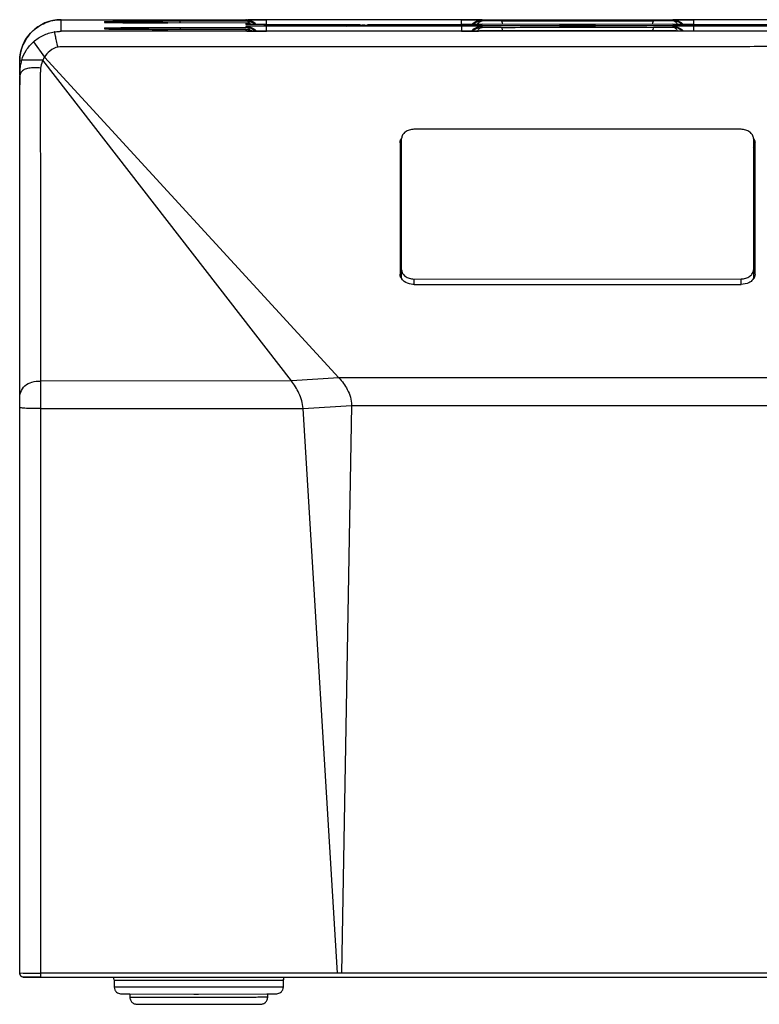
# Model space of a CAD drawing. Header units: inches. Extents: x 0 to 17, y 0 to 11.
# Tile 2 of 35: x 4.7 to 5.8, y 1.3 to 2.8. Entities that reach past the tile are written whole.
import ezdxf

# ---------------------------------------------------------------- set-up
doc = ezdxf.new("R2010")
doc.units = ezdxf.units.IN
doc.header["$LTSCALE"] = 0.935
doc.header["$MEASUREMENT"] = 0
doc.layers.get('0').update_dxf_attribs({"linetype": 'CONTINUOUS'})

msp = doc.modelspace()

# ---------------------------------------------------------------- linework, layer by layer
at = {"color": 6, "linetype": 'Continuous'}
for p, q in [((4.7596, 2.74), (4.7596, 2.7566)), ((4.7596, 2.7566), (4.7596, 2.7566)), ((4.7596, 2.7566), (5.0542, 2.7566)), ((4.7596, 2.7566), (5.0542, 2.7566)), ((4.8221, 2.754), (4.8257, 2.7542)), ((4.8221, 2.754), (4.8221, 2.7527)), ((4.8221, 2.7527), (4.8228, 2.7527)), ((4.8256, 2.7526), (4.8226, 2.7527)), ((4.8293, 2.7526), (4.8256, 2.7526)), ((4.8302, 2.7525), (4.8293, 2.7526)), ((4.8382, 2.7524), (4.8302, 2.7525)), ((4.9126, 2.7548), (4.9298, 2.7548)), ((4.9298, 2.7548), (5.0246, 2.7548)), ((5.0275, 2.7563), (5.0246, 2.7562)), ((5.0246, 2.7562), (5.0246, 2.7548)), ((5.0303, 2.7564), (5.0275, 2.7563)), ((5.0501, 2.7564), (5.0303, 2.7564)), ((5.0542, 2.7564), (5.0501, 2.7564)), ((5.3336, 2.7565), (5.0542, 2.7564)), ((5.0542, 2.7506), (5.0542, 2.7564)), ((5.3336, 2.7566), (5.6663, 2.7567)), ((5.3336, 2.7566), (5.6663, 2.7567)), ((5.3336, 2.7506), (5.3336, 2.7565)), ((5.3377, 2.7565), (5.3336, 2.7565)), ((5.3602, 2.7564), (5.3377, 2.7565)), ((5.3632, 2.7563), (5.3602, 2.7564)), ((5.3616, 2.7546), (5.3632, 2.7549)), ((5.3632, 2.7549), (5.3632, 2.7563)), ((5.3906, 2.7549), (5.3632, 2.7549)), ((5.6367, 2.7549), (5.6094, 2.7549)), ((5.6397, 2.7564), (5.6367, 2.7563)), ((5.6367, 2.7563), (5.6367, 2.7549)), ((5.6383, 2.7547), (5.6367, 2.7549)), ((5.6424, 2.7564), (5.6397, 2.7564)), ((5.6622, 2.7565), (5.6424, 2.7564)), ((5.6663, 2.7565), (5.6622, 2.7565)), ((5.6663, 2.7565), (5.6663, 2.7496)), ((5.9457, 2.7565), (5.6663, 2.7565)), ((6.2403, 2.7401), (4.7596, 2.74)), ((4.8221, 2.7448), (4.8257, 2.745)), ((4.8221, 2.7448), (4.8221, 2.7435)), ((4.8221, 2.7435), (4.8228, 2.7435)), ((4.8256, 2.7434), (4.8226, 2.7435)), ((4.8293, 2.7433), (4.8256, 2.7434)), ((4.8302, 2.7433), (4.8293, 2.7433)), ((4.8382, 2.7432), (4.8302, 2.7433)), ((4.8428, 2.7524), (4.8382, 2.7524)), ((4.8428, 2.7431), (4.8382, 2.7432)), ((4.8571, 2.7523), (4.8428, 2.7524)), ((4.8571, 2.743), (4.8428, 2.7431)), ((4.8619, 2.7522), (4.8571, 2.7523)), ((4.8619, 2.743), (4.8571, 2.743)), ((4.8829, 2.7521), (4.8619, 2.7522)), ((4.8829, 2.7429), (4.8619, 2.743)), ((4.8855, 2.7521), (4.8829, 2.7521)), ((4.8855, 2.7429), (4.8829, 2.7429)), ((4.9128, 2.7521), (4.8855, 2.7521)), ((4.9128, 2.7428), (4.8855, 2.7429)), ((4.9126, 2.7455), (4.9298, 2.7455)), ((4.9128, 2.7521), (4.9128, 2.7521)), ((5.0246, 2.7518), (4.9128, 2.7521)), ((4.9128, 2.7428), (4.9128, 2.7428)), ((5.0246, 2.7426), (4.9128, 2.7428)), ((4.9298, 2.7455), (5.0246, 2.7456)), ((5.0246, 2.7518), (5.0246, 2.7498)), ((5.0246, 2.7498), (5.0258, 2.7497)), ((5.0275, 2.7471), (5.0246, 2.747)), ((5.0246, 2.747), (5.0246, 2.7456)), ((5.0246, 2.7426), (5.0246, 2.7405)), ((5.0246, 2.7405), (5.0258, 2.7405)), ((5.0265, 2.7497), (5.0298, 2.7496)), ((5.0265, 2.7404), (5.0298, 2.7404)), ((5.0303, 2.7471), (5.0275, 2.7471)), ((5.0298, 2.7496), (5.0303, 2.7496)), ((5.0298, 2.7404), (5.0303, 2.7404)), ((5.0303, 2.7496), (5.0308, 2.7496)), ((5.0501, 2.7472), (5.0303, 2.7471)), ((5.0303, 2.7404), (5.0308, 2.7404)), ((5.0308, 2.7496), (5.0362, 2.7496)), ((5.0308, 2.7404), (5.0362, 2.7404)), ((5.0362, 2.7496), (5.0374, 2.7496)), ((5.0362, 2.7404), (5.0374, 2.7404)), ((5.0374, 2.7496), (5.0446, 2.7496)), ((5.0374, 2.7404), (5.0446, 2.7403)), ((5.0503, 2.7496), (5.0445, 2.7496)), ((5.0446, 2.7496), (5.045, 2.7496)), ((5.0446, 2.7403), (5.0456, 2.7403)), ((5.045, 2.7496), (5.0456, 2.7496)), ((5.0456, 2.7496), (5.0536, 2.7496)), ((5.0456, 2.7403), (5.0536, 2.7403)), ((5.0542, 2.7472), (5.0501, 2.7472)), ((5.0542, 2.7496), (5.0503, 2.7496)), ((5.0536, 2.7496), (5.0542, 2.7496)), ((5.0536, 2.7403), (5.0542, 2.7403)), ((5.0542, 2.7496), (5.0542, 2.7506)), ((5.0542, 2.7496), (5.1682, 2.7496)), ((5.0542, 2.7414), (5.0542, 2.7472)), ((5.3336, 2.7472), (5.0542, 2.7472)), ((5.0542, 2.7403), (5.0542, 2.7414)), ((5.1883, 2.7491), (5.1682, 2.7492)), ((5.1682, 2.7492), (5.1707, 2.7492)), ((5.1682, 2.7476), (5.1939, 2.7477)), ((5.1707, 2.7492), (5.1889, 2.7493)), ((5.1889, 2.7489), (5.1889, 2.7479)), ((5.1889, 2.7489), (5.1909, 2.7489)), ((5.1929, 2.7475), (5.1929, 2.7489)), ((5.1949, 2.7489), (5.1929, 2.7489)), ((5.1949, 2.7489), (5.1949, 2.7475)), ((5.1949, 2.7489), (5.1988, 2.7489)), ((5.217, 2.7491), (5.1988, 2.7491)), ((5.2028, 2.7484), (5.1988, 2.7483)), ((5.1995, 2.7493), (5.2195, 2.7492)), ((5.2028, 2.7484), (5.4911, 2.7484)), ((5.2195, 2.7492), (5.217, 2.7491)), ((5.2195, 2.7496), (5.3336, 2.7496)), ((5.3336, 2.7496), (5.3336, 2.7506)), ((5.3381, 2.7496), (5.3336, 2.7496)), ((5.3336, 2.7496), (5.3342, 2.7496)), ((5.3336, 2.7472), (5.3336, 2.7403)), ((5.3377, 2.7472), (5.3336, 2.7472)), ((5.3381, 2.7403), (5.3336, 2.7403)), ((5.3336, 2.7403), (5.3342, 2.7403)), ((5.3342, 2.7496), (5.3421, 2.7496)), ((5.3342, 2.7403), (5.3421, 2.7403)), ((5.3602, 2.7471), (5.3377, 2.7472)), ((5.3421, 2.7496), (5.3427, 2.7496)), ((5.3421, 2.7403), (5.3433, 2.7404)), ((5.3427, 2.7496), (5.3433, 2.7496)), ((5.3433, 2.7496), (5.3503, 2.7496)), ((5.3433, 2.7404), (5.3503, 2.7404)), ((5.3503, 2.7496), (5.3515, 2.7496)), ((5.3503, 2.7404), (5.3515, 2.7404)), ((5.3515, 2.7496), (5.357, 2.7497)), ((5.3515, 2.7404), (5.357, 2.7404)), ((5.3567, 2.7498), (5.3574, 2.751)), ((5.3567, 2.7406), (5.3574, 2.7418)), ((5.357, 2.7497), (5.3575, 2.7497)), ((5.357, 2.7404), (5.3575, 2.7404)), ((5.3575, 2.7497), (5.3581, 2.7497)), ((5.3575, 2.7404), (5.3581, 2.7404)), ((5.3581, 2.7497), (5.3612, 2.7497)), ((5.3581, 2.7404), (5.3612, 2.7405)), ((5.3632, 2.747), (5.3602, 2.7471)), ((5.3616, 2.7454), (5.3632, 2.7457)), ((5.3619, 2.7497), (5.3632, 2.7498)), ((5.3619, 2.7405), (5.3632, 2.7405)), ((5.3632, 2.7498), (5.3632, 2.7501)), ((5.4742, 2.7499), (5.3632, 2.7501)), ((5.3632, 2.7457), (5.3632, 2.747)), ((5.3905, 2.7457), (5.3632, 2.7457)), ((5.3632, 2.7405), (5.3632, 2.7408)), ((5.491, 2.7499), (5.4742, 2.7499)), ((5.4943, 2.7491), (5.4743, 2.7492)), ((5.4743, 2.7492), (5.4768, 2.7492)), ((5.4743, 2.7476), (5.4999, 2.7477)), ((5.4999, 2.7475), (5.4743, 2.7476)), ((5.4768, 2.7492), (5.495, 2.7493)), ((5.495, 2.7499), (5.491, 2.7499)), ((5.495, 2.7484), (5.493, 2.7484)), ((5.499, 2.7499), (5.495, 2.7499)), ((5.495, 2.7489), (5.497, 2.749)), ((5.5009, 2.7499), (5.499, 2.7499)), ((5.499, 2.7475), (5.499, 2.749)), ((5.5009, 2.749), (5.499, 2.749)), ((5.5256, 2.7476), (5.4999, 2.7475)), ((5.5049, 2.7499), (5.5009, 2.7499)), ((5.5009, 2.749), (5.5009, 2.7475)), ((5.5009, 2.749), (5.5049, 2.7489)), ((5.5221, 2.7491), (5.5011, 2.7491)), ((5.5088, 2.7499), (5.5049, 2.7499)), ((5.5088, 2.7484), (5.5049, 2.7484)), ((5.5058, 2.7493), (5.5256, 2.7492)), ((5.5257, 2.7499), (5.5088, 2.7499)), ((5.5088, 2.7484), (5.7971, 2.7484)), ((5.5256, 2.7492), (5.5221, 2.7491)), ((5.6367, 2.7501), (5.5257, 2.7499)), ((5.6367, 2.7457), (5.6094, 2.7457)), ((5.6367, 2.7501), (5.6367, 2.7498)), ((5.6367, 2.7498), (5.6379, 2.7497)), ((5.6397, 2.7471), (5.6367, 2.747)), ((5.6367, 2.747), (5.6367, 2.7457)), ((5.6383, 2.7454), (5.6367, 2.7457)), ((5.6367, 2.7408), (5.6367, 2.7406)), ((5.6379, 2.7405), (5.6367, 2.7406)), ((5.6386, 2.7497), (5.6419, 2.7497)), ((5.6419, 2.7404), (5.6386, 2.7405)), ((5.6424, 2.7472), (5.6397, 2.7471)), ((5.6419, 2.7497), (5.6424, 2.7497)), ((5.6424, 2.7404), (5.6419, 2.7404)), ((5.6424, 2.7497), (5.6429, 2.7497)), ((5.6622, 2.7472), (5.6424, 2.7472)), ((5.6429, 2.7404), (5.6424, 2.7404)), ((5.6429, 2.7497), (5.6483, 2.7496)), ((5.6483, 2.7404), (5.6429, 2.7404)), ((5.6483, 2.7496), (5.6495, 2.7496)), ((5.6495, 2.7404), (5.6483, 2.7404)), ((5.6495, 2.7496), (5.6568, 2.7496)), ((5.6568, 2.7404), (5.6495, 2.7404)), ((5.6625, 2.7496), (5.6566, 2.7496)), ((5.6568, 2.7496), (5.6572, 2.7496)), ((5.6577, 2.7404), (5.6568, 2.7404)), ((5.6572, 2.7496), (5.6577, 2.7496)), ((5.6577, 2.7496), (5.6657, 2.7496)), ((5.6657, 2.7404), (5.6577, 2.7404)), ((5.6663, 2.7472), (5.6622, 2.7472)), ((5.6663, 2.7496), (5.6625, 2.7496)), ((5.6657, 2.7496), (5.6663, 2.7496)), ((5.6663, 2.7404), (5.6657, 2.7404)), ((5.6663, 2.7496), (5.7803, 2.7496)), ((5.9457, 2.7473), (5.6663, 2.7472)), ((5.6663, 2.7472), (5.6663, 2.7404)), ((4.7202, 2.725), (4.7357, 2.7028)), ((4.7004, 2.6806), (4.7004, 2.6974)), ((5.0899, 2.2388), (4.7335, 2.6986)), ((4.7357, 2.7028), (5.1578, 2.2434)), ((4.7004, 2.6805), (4.7005, 2.6848)), ((4.7005, 2.6848), (4.7004, 2.6828)), ((4.7004, 2.6828), (4.7004, 2.6805)), ((4.7004, 2.6805), (4.7004, 2.6805)), ((4.7004, 2.6805), (4.7006, 2.6804)), ((4.7004, 2.678), (4.7004, 2.6801)), ((4.7004, 2.6781), (4.7004, 2.6762)), ((4.7004, 2.6777), (4.7004, 2.6755)), ((4.7005, 1.3901), (4.7004, 2.6767)), ((4.7006, 2.6763), (4.7004, 2.6758)), ((4.7004, 2.6762), (4.7004, 2.6637)), ((4.7004, 2.6756), (4.7004, 2.6755)), ((4.7006, 2.6804), (4.7006, 2.6777)), ((4.7006, 2.6763), (4.7006, 2.6729)), ((4.7006, 2.6763), (4.7006, 2.6728)), ((4.7006, 2.6729), (4.7006, 2.6663)), ((4.7006, 2.6728), (4.7006, 2.6695)), ((4.7016, 2.6797), (4.7009, 2.6775)), ((4.7026, 2.6815), (4.7016, 2.6797)), ((4.7006, 2.6663), (4.7004, 2.6634)), ((5.2455, 2.5799), (5.2455, 2.392)), ((5.7545, 2.392), (5.7544, 2.5799)), ((5.2656, 2.3771), (5.7344, 2.3772)), ((5.0899, 2.2388), (4.73, 2.2387)), ((4.73, 2.2387), (4.7301, 1.3899)), ((5.1578, 2.2434), (5.0899, 2.2388)), ((5.8422, 2.2434), (5.1578, 2.2434)), ((5.1066, 2.1992), (5.1759, 2.2038)), ((5.1759, 2.2038), (5.1617, 1.3899)), ((5.1759, 2.2038), (5.8241, 2.2038)), ((4.73, 2.1991), (5.1066, 2.1992)), ((5.1557, 1.3899), (5.1066, 2.1992)), ((4.7005, 1.3897), (4.7005, 1.3901)), ((4.7005, 1.3901), (4.7052, 1.39)), ((4.7052, 1.39), (4.7291, 1.3899)), ((4.7271, 1.384), (4.7064, 1.3842)), ((4.7252, 1.384), (6.27, 1.3842)), ((4.7301, 1.384), (4.7271, 1.384)), ((4.7291, 1.3899), (4.7301, 1.3899)), ((6.27, 1.39), (4.7301, 1.3899)), ((4.7301, 1.3899), (4.7301, 1.384))]:
    msp.add_line(p, q, dxfattribs=at)
at = {"color": 7, "linetype": 'Continuous'}
for p, q in [((5.7343, 2.5995), (5.2655, 2.5995)), ((5.2478, 2.3875), (5.2478, 2.5863)), ((5.7521, 2.5864), (5.7521, 2.3875)), ((5.2481, 2.385), (5.2478, 2.3875)), ((5.7521, 2.3875), (5.7518, 2.385)), ((5.2656, 2.3849), (5.7343, 2.385)), ((5.2656, 2.3771), (5.2656, 2.3849)), ((5.7343, 2.3772), (5.7343, 2.385)), ((4.8357, 1.3801), (4.8357, 1.37)), ((4.8357, 1.38), (4.8359, 1.38)), ((4.836, 1.37), (4.8358, 1.37)), ((5.0783, 1.3801), (5.0784, 1.3801)), ((5.0783, 1.37), (5.0783, 1.3801)), ((4.8583, 1.3601), (4.8583, 1.3552)), ((4.8583, 1.3601), (4.9499, 1.3599)), ((4.9499, 1.3599), (4.9566, 1.3599)), ((4.9566, 1.3599), (5.0544, 1.3601)), ((5.0558, 1.3553), (5.0558, 1.3601))]:
    msp.add_line(p, q, dxfattribs=at)
at = {"color": 6, "linetype": 'Continuous'}
for points in [[(5.0349, 2.7496), (5.033, 2.7496), (5.0313, 2.7496), (5.0298, 2.7496), (5.0286, 2.7497), (5.0275, 2.7497), (5.0267, 2.7497), (5.0261, 2.7497), (5.0259, 2.7497)], [(5.3336, 2.7403), (5.0503, 2.7403), (5.0473, 2.7403), (5.0445, 2.7403), (5.0418, 2.7403), (5.0393, 2.7403), (5.037, 2.7404), (5.0349, 2.7404), (5.033, 2.7404), (5.0313, 2.7404), (5.0298, 2.7404), (5.0286, 2.7404), (5.0275, 2.7404), (5.0267, 2.7404), (5.0261, 2.7405), (5.0259, 2.7405)], [(5.0445, 2.7496), (5.0418, 2.7496), (5.0393, 2.7496), (5.037, 2.7496), (5.0349, 2.7496)], [(5.3441, 2.7496), (5.3412, 2.7496), (5.3381, 2.7496)], [(5.3618, 2.7405), (5.362, 2.7405), (5.3619, 2.7405), (5.3614, 2.7405), (5.3607, 2.7405), (5.3598, 2.7404), (5.3586, 2.7404), (5.3572, 2.7404), (5.3556, 2.7404), (5.3537, 2.7404), (5.3516, 2.7404), (5.3493, 2.7404), (5.3468, 2.7404), (5.3441, 2.7404), (5.3412, 2.7403), (5.3381, 2.7403)], [(5.3537, 2.7496), (5.3516, 2.7496), (5.3493, 2.7496), (5.3468, 2.7496), (5.3441, 2.7496)], [(5.3618, 2.7497), (5.362, 2.7497), (5.3619, 2.7497), (5.3614, 2.7497), (5.3607, 2.7497), (5.3598, 2.7497), (5.3586, 2.7497), (5.3572, 2.7497), (5.3556, 2.7496), (5.3537, 2.7496)], [(5.647, 2.7497), (5.6451, 2.7497), (5.6434, 2.7497), (5.642, 2.7497), (5.6407, 2.7497), (5.6397, 2.7497), (5.6388, 2.7497), (5.6382, 2.7497), (5.638, 2.7497)], [(5.9457, 2.7404), (5.6625, 2.7404), (5.6595, 2.7404), (5.6566, 2.7404), (5.6539, 2.7404), (5.6514, 2.7404), (5.6491, 2.7404), (5.647, 2.7404), (5.6451, 2.7404), (5.6434, 2.7404), (5.642, 2.7404), (5.6407, 2.7405), (5.6397, 2.7405), (5.6388, 2.7405), (5.6382, 2.7405), (5.638, 2.7405)], [(5.6566, 2.7496), (5.6539, 2.7496), (5.6514, 2.7496), (5.6491, 2.7496), (5.647, 2.7497)], [(4.7005, 1.3897), (4.7006, 1.3883), (4.7015, 1.3863)], [(4.7015, 1.3863), (4.7029, 1.385), (4.7044, 1.3844), (4.7053, 1.3842), (4.7059, 1.3842), (4.7063, 1.3842), (4.7067, 1.3841), (4.7073, 1.3841), (4.7079, 1.3841), (4.7088, 1.3841), (4.7098, 1.3841), (4.711, 1.3841), (4.7125, 1.3841), (4.7142, 1.3841), (4.7162, 1.3841), (4.7182, 1.3841), (4.7205, 1.384), (4.7252, 1.384)]]:
    msp.add_lwpolyline(points, dxfattribs=at)
for centre, radius, start, end in [((4.7596, 2.6974), 0.0592, 90.0042, 180.0042), ((4.8268, 2.8799), 0.1273, 267.9, 268.1223), ((5.0246, 2.7368), 0.0195, 87.5228, 90.0041), ((5.0245, 2.7354), 0.0194, 88.2675, 89.8234), ((5.0245, 2.7491), 0.00571, 79.5945, 89.0052), ((5.0245, 2.7348), 0.02, 69.7048, 88.1961), ((5.0247, 2.7368), 0.0194, 66.3621, 67.6614), ((5.3632, 2.7351), 0.0198, 109.6551, 122.5566), ((5.3631, 2.7368), 0.0194, 112.4066, 113.6604), ((5.6368, 2.7369), 0.0194, 66.3477, 67.6021), ((4.8268, 2.8707), 0.1273, 267.9, 268.1223), ((5.0246, 2.732), 0.0199, 71.6516, 90.0763), ((5.0246, 2.7275), 0.0195, 87.5166, 90.0041), ((5.0245, 2.7262), 0.0194, 88.2675, 89.8234), ((5.0245, 2.7399), 0.00571, 79.5949, 89.0052), ((5.0246, 2.7227), 0.0199, 71.6516, 90.0763), ((5.0245, 2.7256), 0.02, 69.7051, 88.1961), ((5.0289, 2.8919), 0.1423, 268.739, 269.035), ((5.0289, 2.8827), 0.1423, 268.739, 269.035), ((5.0247, 2.7322), 0.0197, 64.0133, 71.5901), ((5.0247, 2.7229), 0.0197, 64.0133, 71.5901), ((5.1929, 2.2231), 0.5258, 89.997, 90.2129), ((5.3633, 2.735), 0.0199, 122.5996, 132.1854), ((5.3633, 2.7258), 0.0199, 122.5996, 132.1567), ((5.3632, 2.7259), 0.0198, 109.4991, 122.5572), ((5.3631, 2.7209), 0.0199, 98.1593, 100.5304), ((5.3631, 2.721), 0.0198, 95.5191, 98.1597), ((5.3631, 2.7304), 0.0196, 89.7424, 95.7667), ((5.3587, 2.8987), 0.1491, 270.9595, 271.2455), ((5.3631, 2.7212), 0.0196, 89.7418, 95.5256), ((5.3587, 2.8895), 0.149, 270.9595, 271.2456), ((5.4912, 2.2226), 0.5258, 89.7956, 90.0115), ((5.4989, 2.2232), 0.5258, 89.997, 90.2129), ((5.6368, 2.7303), 0.0198, 78.455, 90.2489), ((5.6368, 2.721), 0.0198, 79.5461, 90.251), ((5.641, 2.892), 0.1423, 268.739, 269.035), ((5.641, 2.8827), 0.1422, 268.7385, 269.0354), ((5.6285, 2.7418), 0.0168, 28.6659, 32.6173), ((5.6285, 2.7325), 0.0168, 28.665, 32.6091), ((4.7597, 2.6805), 0.0594, 162.2775, 168.3339), ((4.77, 2.6824), 0.04, 149.2928, 156.1486), ((4.7582, 2.6809), 0.0578, 168.4582, 176.1362), ((4.35, 2.6789), 0.3504, 359.7973, 0.2573), ((4.7015, 2.6756), 0.00113, 168.7617, 179.9634), ((4.8944, 2.6754), 0.1938, 179.333, 179.628), ((4.7163, 2.6737), 0.0159, 166.368, 170.5231), ((4.8383, 2.6758), 0.1377, 179.6423, 179.7733), ((5.2588, 2.3929), 0.0135, 209.4929, 216.1932), ((5.7411, 2.393), 0.0136, 323.4322, 330.5086)]:
    msp.add_arc(centre, radius, start, end, dxfattribs=at)
for points, knots in [([(4.7004, 2.6974), (4.7004, 2.7051), (4.7034, 2.7206), (4.7166, 2.7403), (4.7363, 2.7535), (4.7519, 2.7566), (4.7596, 2.7566)], [0, 0, 0, 0, 0.250016, 0.499997, 0.749979, 1, 1, 1, 1]), ([(4.8228, 2.7527), (4.8264, 2.7526), (4.8365, 2.7525), (4.8665, 2.7522), (4.8929, 2.7521), (4.9128, 2.7521)], [0, 0, 0, 0, 0.117954, 0.337473, 1, 1, 1, 1]), ([(4.8257, 2.7542), (4.8363, 2.7545), (4.8652, 2.7546), (4.8942, 2.7547), (4.9126, 2.7548)], [0, 0, 0, 0, 0.364008, 1, 1, 1, 1]), ([(4.9303, 2.7523), (4.9303, 2.7526), (4.9302, 2.7533), (4.9301, 2.7541), (4.93, 2.7545), (4.9299, 2.7548), (4.9298, 2.7548)], [0, 0, 0, 0, 0.41729, 0.723376, 0.916025, 1, 1, 1, 1]), ([(5.0321, 2.7548), (5.0315, 2.755), (5.0294, 2.7558), (5.0271, 2.7562), (5.0254, 2.7562)], [0, 0, 0, 0, 0.259136, 1, 1, 1, 1]), ([(5.0308, 2.7507), (5.0304, 2.7513), (5.0291, 2.753), (5.0271, 2.7544), (5.0255, 2.7547)], [0, 0, 0, 0, 0.29219, 1, 1, 1, 1]), ([(5.3557, 2.7548), (5.3563, 2.755), (5.3587, 2.7559), (5.3613, 2.7563), (5.3632, 2.7563)], [0, 0, 0, 0, 0.260744, 1, 1, 1, 1]), ([(5.3574, 2.751), (5.3577, 2.7515), (5.3588, 2.7529), (5.3603, 2.7542), (5.3616, 2.7546)], [0, 0, 0, 0, 0.290238, 1, 1, 1, 1]), ([(5.3906, 2.7549), (5.4087, 2.755), (5.4816, 2.7551), (5.5545, 2.755), (5.6094, 2.7549)], [0, 0, 0, 0, 0.247455, 1, 1, 1, 1]), ([(5.3906, 2.7549), (5.3908, 2.7549), (5.3913, 2.7545), (5.392, 2.7529), (5.3923, 2.7514), (5.3925, 2.7502)], [0, 0, 0, 0, 0.11724, 0.317705, 1, 1, 1, 1]), ([(5.6074, 2.7502), (5.6076, 2.7514), (5.6079, 2.753), (5.6087, 2.7545), (5.6092, 2.7549), (5.6094, 2.7549)], [0, 0, 0, 0, 0.678091, 0.880372, 1, 1, 1, 1]), ([(5.6367, 2.7563), (5.6373, 2.7563), (5.6399, 2.7562), (5.6424, 2.7556), (5.6442, 2.7548)], [0, 0, 0, 0, 0.239524, 1, 1, 1, 1]), ([(5.6426, 2.7508), (5.6423, 2.7513), (5.6412, 2.7529), (5.6396, 2.7542), (5.6383, 2.7547)], [0, 0, 0, 0, 0.292726, 1, 1, 1, 1]), ([(4.7202, 2.725), (4.7243, 2.7286), (4.7337, 2.7349), (4.7444, 2.7383), (4.75, 2.7392)], [0, 0, 0, 0, 0.49023, 1, 1, 1, 1]), ([(4.75, 2.7392), (4.7524, 2.7396), (4.7556, 2.7399), (4.7588, 2.74), (4.7596, 2.74)], [0, 0, 0, 0, 0.757739, 1, 1, 1, 1]), ([(4.7555, 2.7175), (4.7545, 2.7204), (4.753, 2.7256), (4.7518, 2.7324), (4.7511, 2.7366), (4.7507, 2.7386), (4.7502, 2.7392), (4.75, 2.7392)], [0, 0, 0, 0, 0.41081, 0.714345, 0.913223, 0.969886, 1, 1, 1, 1]), ([(4.8228, 2.7435), (4.8264, 2.7433), (4.8365, 2.7432), (4.8665, 2.7429), (4.8929, 2.7428), (4.9128, 2.7428)], [0, 0, 0, 0, 0.117954, 0.337473, 1, 1, 1, 1]), ([(4.8257, 2.745), (4.8363, 2.7452), (4.8652, 2.7454), (4.8942, 2.7455), (4.9126, 2.7455)], [0, 0, 0, 0, 0.364008, 1, 1, 1, 1]), ([(4.9298, 2.7455), (4.9299, 2.7455), (4.93, 2.7453), (4.9301, 2.7448), (4.9302, 2.744), (4.9303, 2.7434), (4.9303, 2.743)], [0, 0, 0, 0, 0.083958, 0.27661, 0.582702, 1, 1, 1, 1]), ([(5.0254, 2.747), (5.026, 2.747), (5.0282, 2.7468), (5.0305, 2.7462), (5.0321, 2.7455)], [0, 0, 0, 0, 0.241154, 1, 1, 1, 1]), ([(5.0308, 2.7415), (5.0304, 2.742), (5.0291, 2.7438), (5.0271, 2.7452), (5.0255, 2.7455)], [0, 0, 0, 0, 0.292189, 1, 1, 1, 1]), ([(5.3632, 2.747), (5.3626, 2.747), (5.36, 2.7469), (5.3575, 2.7463), (5.3557, 2.7456)], [0, 0, 0, 0, 0.239541, 1, 1, 1, 1]), ([(5.3574, 2.7418), (5.3577, 2.7422), (5.3588, 2.7437), (5.3603, 2.745), (5.3616, 2.7454)], [0, 0, 0, 0, 0.29022, 1, 1, 1, 1]), ([(5.6367, 2.7408), (5.6143, 2.7408), (5.5231, 2.7406), (5.4319, 2.7406), (5.3632, 2.7408)], [0, 0, 0, 0, 0.245981, 1, 1, 1, 1]), ([(5.3905, 2.7457), (5.4085, 2.7457), (5.4815, 2.7458), (5.5545, 2.7458), (5.6094, 2.7457)], [0, 0, 0, 0, 0.247453, 1, 1, 1, 1]), ([(5.3905, 2.7457), (5.3907, 2.7457), (5.3912, 2.7453), (5.392, 2.7437), (5.3923, 2.7421), (5.3925, 2.7409)], [0, 0, 0, 0, 0.119797, 0.322203, 1, 1, 1, 1]), ([(5.4743, 2.7492), (5.4743, 2.7492), (5.4743, 2.7492), (5.4743, 2.7492), (5.4743, 2.7492)], [0, 0, 0, 0, 0.739959, 1, 1, 1, 1]), ([(5.6094, 2.7457), (5.6092, 2.7457), (5.6087, 2.7453), (5.6079, 2.7437), (5.6076, 2.7421), (5.6074, 2.741)], [0, 0, 0, 0, 0.117805, 0.318676, 1, 1, 1, 1]), ([(5.6367, 2.747), (5.6373, 2.747), (5.6399, 2.7469), (5.6424, 2.7463), (5.6442, 2.7456)], [0, 0, 0, 0, 0.239524, 1, 1, 1, 1]), ([(5.6426, 2.7416), (5.6423, 2.7421), (5.6412, 2.7436), (5.6396, 2.745), (5.6383, 2.7454)], [0, 0, 0, 0, 0.292737, 1, 1, 1, 1]), ([(4.7032, 2.6986), (4.7047, 2.7035), (4.7092, 2.7132), (4.7162, 2.7213), (4.7202, 2.725)], [0, 0, 0, 0, 0.485812, 1, 1, 1, 1]), ([(4.7555, 2.7175), (4.7512, 2.7167), (4.7433, 2.7126), (4.7378, 2.7062), (4.7357, 2.7028)], [0, 0, 0, 0, 0.527247, 1, 1, 1, 1]), ([(6.2642, 2.7029), (6.2621, 2.7063), (6.258, 2.711), (6.251, 2.7156), (6.2438, 2.7182), (6.2343, 2.7179), (6.2232, 2.718), (6.2111, 2.718), (6.1991, 2.718), (6.187, 2.718), (6.171, 2.718), (6.1509, 2.718), (6.1268, 2.718), (6.1027, 2.718), (6.0786, 2.718), (6.0464, 2.718), (6.0062, 2.718), (5.958, 2.718), (5.8937, 2.718), (5.8134, 2.718), (5.717, 2.718), (5.6205, 2.7179), (5.492, 2.7179), (5.3634, 2.7179), (5.2348, 2.7179), (5.1545, 2.7179), (5.0902, 2.7179), (5.042, 2.7179), (4.9938, 2.7179), (4.9455, 2.7179), (4.9054, 2.7179), (4.8732, 2.7179), (4.8491, 2.7179), (4.829, 2.7179), (4.813, 2.7179), (4.8009, 2.7179), (4.7888, 2.7179), (4.7767, 2.7179), (4.7656, 2.7178), (4.7585, 2.7181), (4.7555, 2.7175)], [0, 0, 0, 0, 0.007846, 0.012111, 0.016657, 0.022686, 0.030708, 0.038655, 0.046626, 0.054581, 0.062544, 0.078464, 0.094385, 0.110306, 0.126227, 0.142146, 0.173985, 0.205826, 0.237668, 0.301351, 0.365033, 0.428714, 0.492395, 0.619759, 0.683441, 0.747121, 0.778961, 0.810802, 0.842646, 0.874485, 0.906325, 0.922259, 0.938181, 0.954082, 0.962035, 0.969996, 0.977976, 0.985986, 0.994037, 1, 1, 1, 1]), ([(4.7335, 2.6986), (4.7311, 2.6985), (4.7263, 2.6985), (4.7195, 2.6985), (4.7136, 2.6984), (4.709, 2.6984), (4.7061, 2.6985), (4.7042, 2.6984), (4.7036, 2.6986), (4.7032, 2.6985), (4.7032, 2.6986)], [0, 0, 0, 0, 0.238261, 0.468393, 0.671696, 0.825412, 0.922038, 0.972964, 0.99474, 1, 1, 1, 1]), ([(4.7335, 2.6986), (4.7332, 2.6979), (4.7317, 2.6943), (4.7307, 2.6904), (4.7303, 2.6873)], [0, 0, 0, 0, 0.178987, 1, 1, 1, 1]), ([(4.7303, 2.6873), (4.7274, 2.6875), (4.7218, 2.6878), (4.7138, 2.6874), (4.7071, 2.6857), (4.7037, 2.683), (4.7026, 2.6815)], [0, 0, 0, 0, 0.297538, 0.576058, 0.811542, 1, 1, 1, 1]), ([(4.7303, 2.6873), (4.73, 2.6849), (4.7299, 2.6803), (4.7299, 2.6709), (4.7299, 2.6592), (4.7299, 2.6452), (4.7299, 2.6265), (4.7299, 2.6032), (4.7299, 2.5751), (4.73, 2.5471), (4.73, 2.5097), (4.73, 2.463), (4.73, 2.4069), (4.73, 2.3322), (4.73, 2.2761), (4.73, 2.2387)], [0, 0, 0, 0, 0.015641, 0.031265, 0.062515, 0.093764, 0.125013, 0.187513, 0.250012, 0.31251, 0.37501, 0.500008, 0.625006, 0.750004, 1, 1, 1, 1]), ([(5.2455, 2.5799), (5.2455, 2.5804), (5.2457, 2.5828), (5.2466, 2.585), (5.2476, 2.5865)], [0, 0, 0, 0, 0.244134, 1, 1, 1, 1]), ([(5.7523, 2.5865), (5.7527, 2.586), (5.7539, 2.584), (5.7544, 2.5816), (5.7544, 2.5799)], [0, 0, 0, 0, 0.260192, 1, 1, 1, 1]), ([(5.2477, 2.5727), (5.2474, 2.5722), (5.2463, 2.5703), (5.2458, 2.5682), (5.2458, 2.5666)], [0, 0, 0, 0, 0.259258, 1, 1, 1, 1]), ([(5.7541, 2.5666), (5.7541, 2.5682), (5.7536, 2.5704), (5.7525, 2.5723), (5.7522, 2.5728)], [0, 0, 0, 0, 0.740596, 1, 1, 1, 1]), ([(5.247, 2.3863), (5.2468, 2.3867), (5.2459, 2.3885), (5.2455, 2.3905), (5.2455, 2.392)], [0, 0, 0, 0, 0.25799, 1, 1, 1, 1]), ([(5.7545, 2.392), (5.7545, 2.3906), (5.754, 2.3886), (5.7532, 2.3868), (5.7529, 2.3863)], [0, 0, 0, 0, 0.74201, 1, 1, 1, 1]), ([(5.2514, 2.3815), (5.251, 2.3818), (5.2498, 2.3828), (5.2486, 2.384), (5.2479, 2.385)], [0, 0, 0, 0, 0.258578, 1, 1, 1, 1]), ([(5.2656, 2.3771), (5.2643, 2.3771), (5.2593, 2.3775), (5.2543, 2.3793), (5.2514, 2.3815)], [0, 0, 0, 0, 0.261637, 1, 1, 1, 1]), ([(5.7486, 2.3815), (5.7476, 2.3808), (5.7433, 2.3782), (5.7382, 2.3772), (5.7344, 2.3772)], [0, 0, 0, 0, 0.237269, 1, 1, 1, 1]), ([(5.752, 2.3849), (5.7518, 2.3846), (5.7508, 2.3834), (5.7495, 2.3823), (5.7486, 2.3815)], [0, 0, 0, 0, 0.242427, 1, 1, 1, 1]), ([(4.7004, 2.2125), (4.7004, 2.216), (4.7012, 2.2231), (4.7072, 2.2328), (4.718, 2.238), (4.7259, 2.2387), (4.73, 2.2387)], [0, 0, 0, 0, 0.230464, 0.468995, 0.728139, 1, 1, 1, 1]), ([(5.1066, 2.1992), (5.1061, 2.2068), (5.1016, 2.2209), (5.0941, 2.2334), (5.0899, 2.2388)], [0, 0, 0, 0, 0.526534, 1, 1, 1, 1]), ([(5.1578, 2.2434), (5.1625, 2.2383), (5.1714, 2.2264), (5.1761, 2.2116), (5.1759, 2.2038)], [0, 0, 0, 0, 0.47149, 1, 1, 1, 1]), ([(4.73, 2.1991), (4.7261, 2.1991), (4.7203, 2.1992), (4.7129, 2.1993), (4.7082, 2.1995), (4.7047, 2.1998), (4.7023, 2.2001), (4.701, 2.2004), (4.7004, 2.2007), (4.7004, 2.2009)], [0, 0, 0, 0, 0.397804, 0.582494, 0.741987, 0.862664, 0.94113, 0.983185, 1, 1, 1, 1]), ([(4.7064, 1.3842), (4.7049, 1.3842), (4.7015, 1.3849), (4.7005, 1.3882), (4.7005, 1.3897)], [0, 0, 0, 0, 0.500991, 1, 1, 1, 1])]:
    msp.add_open_spline(points, degree=3, knots=knots, dxfattribs=at)
for points in [[(4.8221, 2.754), (4.8246, 2.754), (4.8272, 2.7535), (4.8296, 2.7526)], [(5.0378, 2.7497), (5.0359, 2.7514), (5.0337, 2.7527), (5.0314, 2.7536)], [(5.0393, 2.7497), (5.0374, 2.7518), (5.035, 2.7535), (5.0325, 2.7546)], [(5.3485, 2.7497), (5.3504, 2.7518), (5.3527, 2.7535), (5.3553, 2.7546)], [(5.3566, 2.7538), (5.3587, 2.7545), (5.3609, 2.7549), (5.3632, 2.7549)], [(5.6436, 2.7537), (5.6414, 2.7545), (5.6391, 2.7549), (5.6367, 2.7549)], [(5.65, 2.7498), (5.6481, 2.7514), (5.6459, 2.7528), (5.6436, 2.7537)], [(5.6446, 2.7546), (5.6472, 2.7535), (5.6495, 2.7518), (5.6514, 2.7497)], [(4.8221, 2.7448), (4.8246, 2.7448), (4.8272, 2.7443), (4.8296, 2.7433)], [(5.0378, 2.7405), (5.0359, 2.7421), (5.0337, 2.7435), (5.0314, 2.7443)], [(5.0321, 2.7455), (5.0348, 2.7444), (5.0373, 2.7426), (5.0393, 2.7405)], [(5.1682, 2.7492), (5.1682, 2.7492), (5.1682, 2.7492), (5.1682, 2.7492), (5.1682, 2.7492)], [(5.3557, 2.7456), (5.353, 2.7444), (5.3505, 2.7427), (5.3485, 2.7405)], [(5.3566, 2.7445), (5.3587, 2.7453), (5.361, 2.7457), (5.3632, 2.7457)], [(5.6436, 2.7444), (5.6414, 2.7452), (5.6391, 2.7457), (5.6367, 2.7457)], [(5.65, 2.7405), (5.6481, 2.7422), (5.6459, 2.7436), (5.6436, 2.7444)], [(5.6442, 2.7456), (5.6469, 2.7445), (5.6494, 2.7427), (5.6514, 2.7405)]]:
    msp.add_open_spline(points, degree=3, dxfattribs=at)
at = {"color": 7, "linetype": 'Continuous'}
for points, knots in [([(5.2655, 2.5995), (5.2633, 2.5995), (5.2588, 2.5989), (5.253, 2.5961), (5.2494, 2.5924), (5.248, 2.589), (5.2478, 2.5872), (5.2478, 2.5863)], [0, 0, 0, 0, 0.282615, 0.547101, 0.783634, 0.893423, 1, 1, 1, 1]), ([(5.7521, 2.5864), (5.7521, 2.5872), (5.7519, 2.589), (5.7504, 2.5924), (5.7469, 2.5961), (5.7411, 2.5989), (5.7366, 2.5995), (5.7343, 2.5995)], [0, 0, 0, 0, 0.106577, 0.216366, 0.452899, 0.717385, 1, 1, 1, 1]), ([(5.2478, 2.3981), (5.2478, 2.3972), (5.248, 2.3955), (5.2494, 2.392), (5.253, 2.3883), (5.2588, 2.3856), (5.2633, 2.3849), (5.2656, 2.3849)], [0, 0, 0, 0, 0.106577, 0.216366, 0.452899, 0.717385, 1, 1, 1, 1]), ([(5.7343, 2.385), (5.7366, 2.385), (5.7411, 2.3856), (5.7469, 2.3884), (5.7505, 2.3921), (5.7519, 2.3955), (5.7521, 2.3973), (5.7521, 2.3981)], [0, 0, 0, 0, 0.282615, 0.547101, 0.783634, 0.893423, 1, 1, 1, 1]), ([(4.8357, 1.3801), (4.8357, 1.3801), (4.8357, 1.3801), (4.8357, 1.38), (4.8357, 1.38)], [0, 0, 0, 0, 0.27124, 1, 1, 1, 1]), ([(4.8358, 1.37), (4.8358, 1.3686), (4.8364, 1.3659), (4.8394, 1.3619), (4.8432, 1.3602), (4.8462, 1.3602), (4.8484, 1.3601), (4.8525, 1.3601), (4.8562, 1.3601), (4.8583, 1.3601)], [0, 0, 0, 0, 0.147433, 0.294455, 0.521743, 0.561054, 0.609247, 0.764333, 1, 1, 1, 1]), ([(4.8359, 1.38), (4.837, 1.38), (4.8407, 1.38), (4.8483, 1.3799), (4.8598, 1.3798), (4.8815, 1.3797), (4.9143, 1.3797), (4.9421, 1.3797), (4.957, 1.3797)], [0, 0, 0, 0, 0.028532, 0.09176, 0.187423, 0.312106, 0.629838, 1, 1, 1, 1]), ([(4.957, 1.3696), (4.9421, 1.3696), (4.9143, 1.3696), (4.8815, 1.3697), (4.8598, 1.3698), (4.8484, 1.3698), (4.8408, 1.3699), (4.8371, 1.3699), (4.836, 1.37)], [0, 0, 0, 0, 0.370158, 0.687888, 0.81257, 0.908235, 0.971465, 1, 1, 1, 1]), ([(4.957, 1.3797), (4.9649, 1.3797), (4.9804, 1.3797), (5.0028, 1.3797), (5.0235, 1.3797), (5.0392, 1.3798), (5.0504, 1.3798), (5.0575, 1.3798), (5.0636, 1.3799), (5.0687, 1.3799), (5.0723, 1.3799), (5.0746, 1.38), (5.0759, 1.38), (5.0769, 1.38), (5.0777, 1.38), (5.0781, 1.3801), (5.0784, 1.38), (5.0784, 1.3801)], [0, 0, 0, 0, 0.194671, 0.381937, 0.554541, 0.705944, 0.771839, 0.830323, 0.880852, 0.922929, 0.956155, 0.96935, 0.980215, 0.988726, 0.994868, 0.998629, 1, 1, 1, 1]), ([(5.0783, 1.37), (5.0783, 1.37), (5.078, 1.37), (5.0777, 1.3699), (5.0769, 1.37), (5.0759, 1.3699), (5.0746, 1.3699), (5.0723, 1.3699), (5.0687, 1.3699), (5.0636, 1.3698), (5.0575, 1.3698), (5.0505, 1.3698), (5.0425, 1.3697), (5.0337, 1.3697), (5.0206, 1.3697), (5.0028, 1.3696), (4.9804, 1.3696), (4.9649, 1.3696), (4.957, 1.3696)], [0, 0, 0, 0, 0.00122, 0.004839, 0.01085, 0.019239, 0.029994, 0.043091, 0.076153, 0.118111, 0.168566, 0.227019, 0.292924, 0.365632, 0.44446, 0.617324, 0.804937, 1, 1, 1, 1]), ([(5.0544, 1.3601), (5.0568, 1.3601), (5.0608, 1.3601), (5.0653, 1.3601), (5.0678, 1.3602), (5.0707, 1.3603), (5.0745, 1.3617), (5.0776, 1.3657), (5.0783, 1.3686), (5.0783, 1.37)], [0, 0, 0, 0, 0.246075, 0.408643, 0.459148, 0.499302, 0.707744, 0.853597, 1, 1, 1, 1]), ([(4.8583, 1.3552), (4.8583, 1.3544), (4.8585, 1.3528), (4.8594, 1.3505), (4.8607, 1.3486), (4.8631, 1.3465), (4.8657, 1.3455), (4.8679, 1.3453), (4.8687, 1.3453), (4.8699, 1.3453), (4.8719, 1.3453), (4.8751, 1.3452), (4.8791, 1.3452), (4.8841, 1.3452), (4.8899, 1.3452), (4.8965, 1.3452), (4.9038, 1.3452), (4.9117, 1.3452), (4.9232, 1.3452), (4.9384, 1.3452), (4.9571, 1.3452), (4.9757, 1.3452), (4.9909, 1.3452), (5.0024, 1.3452), (5.0103, 1.3452), (5.0176, 1.3452), (5.0242, 1.3453), (5.03, 1.3453), (5.035, 1.3453), (5.039, 1.3453), (5.0422, 1.3453), (5.0442, 1.3453), (5.0454, 1.3454), (5.0463, 1.3454), (5.0484, 1.3455), (5.051, 1.3466), (5.0534, 1.3486), (5.0547, 1.3506), (5.0556, 1.3529), (5.0558, 1.3545), (5.0558, 1.3553)], [0, 0, 0, 0, 0.011445, 0.022882, 0.034309, 0.045724, 0.067507, 0.073471, 0.07626, 0.079855, 0.090369, 0.105483, 0.125106, 0.149034, 0.177004, 0.208697, 0.243753, 0.281769, 0.322309, 0.409072, 0.500035, 0.590996, 0.67775, 0.718285, 0.756296, 0.791346, 0.823034, 0.850998, 0.874921, 0.894538, 0.909646, 0.920154, 0.923746, 0.926535, 0.932526, 0.954289, 0.965701, 0.977127, 0.988565, 1, 1, 1, 1]), ([(5.0558, 1.3553), (5.0558, 1.3553), (5.0558, 1.3553), (5.0557, 1.3553), (5.0557, 1.3553), (5.0556, 1.3552), (5.0555, 1.3552), (5.0553, 1.3552), (5.055, 1.3552), (5.0547, 1.3552), (5.0543, 1.3552), (5.0537, 1.3552), (5.0528, 1.3552), (5.0515, 1.3552), (5.05, 1.3552), (5.0482, 1.3552), (5.0463, 1.3552), (5.0433, 1.3552), (5.039, 1.3551), (5.0332, 1.3551), (5.0268, 1.3551), (5.0197, 1.3551), (5.0119, 1.3551), (5.0037, 1.3551), (4.9919, 1.355), (4.9764, 1.355), (4.9513, 1.355), (4.9266, 1.355), (4.9057, 1.355), (4.895, 1.355), (4.8879, 1.355), (4.8814, 1.3551), (4.8756, 1.3551), (4.8706, 1.3551), (4.8669, 1.3551), (4.8644, 1.3551), (4.8628, 1.3551), (4.8615, 1.3551), (4.8604, 1.3551), (4.8596, 1.3551), (4.859, 1.3552), (4.8587, 1.3552), (4.8585, 1.3552), (4.8584, 1.3552), (4.8583, 1.3552), (4.8583, 1.3552)], [0, 0, 0, 0, 0.00004, 0.000153, 0.000341, 0.000603, 0.001353, 0.0024, 0.003746, 0.00539, 0.00733, 0.009565, 0.014916, 0.021429, 0.02909, 0.03788, 0.047777, 0.058758, 0.083865, 0.112959, 0.145763, 0.181961, 0.221207, 0.263124, 0.307311, 0.400785, 0.498052, 0.689089, 0.775554, 0.815027, 0.851482, 0.884569, 0.91397, 0.939405, 0.960629, 0.969597, 0.97744, 0.984138, 0.989675, 0.994039, 0.997219, 0.998362, 0.999207, 0.999753, 1, 1, 1, 1]), ([(4.8583, 1.3552), (4.8583, 1.3552), (4.8583, 1.3552), (4.8583, 1.3552), (4.8583, 1.3552)], [0, 0, 0, 0, 0.500196, 1, 1, 1, 1])]:
    msp.add_open_spline(points, degree=3, knots=knots, dxfattribs=at)
for points in [[(4.8357, 1.3801), (4.8357, 1.3814), (4.8354, 1.3828), (4.8348, 1.3841)], [(5.0793, 1.3841), (5.0787, 1.3828), (5.0784, 1.3814), (5.0784, 1.3801)]]:
    msp.add_open_spline(points, degree=3, dxfattribs=at)

doc.saveas('drawing.dxf')
